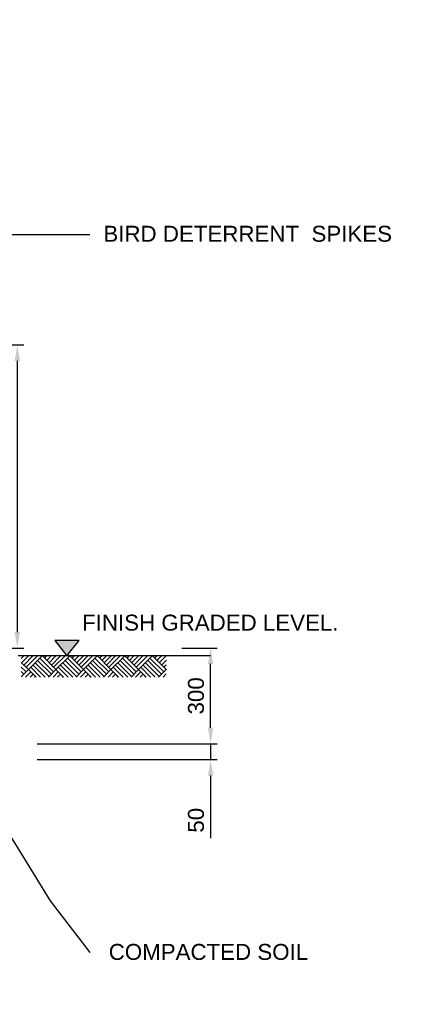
# Model space of a CAD drawing. Header units: metres. Extents: x -4024927 to 10167049, y -539908 to 13839353.
# Tile 94 of 211: x 1376368 to 1377607, y -66228 to -63141. Entities that reach past the tile are written whole.
import ezdxf

# ---------------------------------------------------------------- set-up
doc = ezdxf.new("R2010")
doc.units = ezdxf.units.M
doc.linetypes.add('CONTIUOUS', pattern=[0])
for name, color, linetype in [('C-ANNO-DIMS', 1, 'Continuous'), ('DIM', 1, 'Continuous'), ('E-ANNO-TEXT-07CN', 7, 'Continuous'), ('E-DETL-GRPH-07CN', 2, 'Continuous'), ('EL-AGLI-EQUP-PAPI-N-RefEdit0', 1, 'CONTIUOUS'), ('Hatch', 252, 'Continuous'), ('S-DIM', 1, 'Continuous'), ('s-text', 2, 'Continuous')]:
    doc.layers.add(name, color=color, linetype=linetype)
doc.styles.add('Arial', font='arial.ttf')
doc.styles.add('ROMANS', font='romans.shx', dxfattribs={"width": 0.8})
doc.styles.get("Standard").update_dxf_attribs({"font": 'arial.ttf'})
doc.dimstyles.new('DIM20-1$7', dxfattribs={"dimscale": 0.2, "dimtxt": 0.225, "dimasz": 0.2, "dimexe": 0.1, "dimexo": 0.05, "dimgap": 0.08, "dimtad": 1, "dimdec": 0, "dimlfac": 1000, "dimzin": 0, "dimdsep": 46, "dimtxsty": 'ROMANS', "dimblk": 'ARCHTICK', "dimcen": 0.09, "dimdle": 0.1, "dimclrd": 1, "dimclre": 1, "dimclrt": 2, "dimadec": 0, "dimazin": 0, "dimtfac": 1, "dimtdec": 0, "dimtix": 1, "dimtmove": 2, "dimatfit": 2, "dimfxl": 1, "dimtolj": 1, "dimtzin": 0, "dimlwd": -1, "dimlwe": -1, "dimarcsym": 0})
doc.dimstyles.new('WSA_Dim-20', dxfattribs={"dimscale": 20, "dimtxt": 3.5, "dimasz": 3, "dimexe": 1, "dimexo": 3, "dimgap": 1, "dimtad": 1, "dimdec": 0, "dimrnd": 1, "dimzin": 0, "dimdsep": 46, "dimtxsty": 'Arial', "dimcen": 0, "dimclrd": 1, "dimclre": 8, "dimclrt": 2, "dimadec": 3, "dimazin": 0, "dimtfac": 0.3333, "dimtdec": 0, "dimtix": 1, "dimtmove": 0, "dimatfit": 3, "dimfxl": 5, "dimtfill": 1, "dimtolj": 1, "dimtzin": 0, "dimarcsym": 1})

# ---------------------------------------------------------------- blocks, each defined once
blk = doc.blocks.new('A$C131A5EF8')
at = {"layer": 'S-DIM', "ltscale": 0.05}
blk.add_hatch(color=256, dxfattribs=at).paths.add_polyline_path([(0.0386, 0.048), (-0.0386, 0.048), (0, 0)])
at = {"layer": 'E-ANNO-TEXT-07CN', "color": 8}
blk.add_lwpolyline([(0, 0), (0.0386, 0.048), (-0.0386, 0.048)], close=True, dxfattribs=at)
blk = doc.blocks.new('_ArchTick')
at = {"color": 0, "linetype": 'ByBlock', "const_width": 0.15}
blk.add_lwpolyline([(-0.5, -0.5), (0.5, 0.5)], dxfattribs=at)
blk = doc.blocks.new('*D1215')
at = {"layer": 'C-ANNO-DIMS', "color": 8, "lineweight": -2, "transparency": 16777216}
for p, q in [((1376876.1, -65110.7), (1376986.1, -65110.7)), ((1376522.9, -65410.7), (1376986.1, -65410.7))]:
    blk.add_line(p, q, dxfattribs=at)
at = {"layer": 'C-ANNO-DIMS', "color": 1, "lineweight": -2, "transparency": 16777216}
blk.add_line((1376966.1, -65360.7), (1376966.1, -65160.7), dxfattribs=at)
at = {"layer": 'C-ANNO-DIMS', "color": 1, "transparency": 16777216}
for points in [[(1376957.7, -65160.7), (1376974.4, -65160.7), (1376966.1, -65110.7)], [(1376957.7, -65360.7), (1376974.4, -65360.7), (1376966.1, -65410.7)]]:
    blk.add_solid(points, dxfattribs=at)
at = {"layer": 'Defpoints', "color": 0, "transparency": 16777216}
for p in [(1376816.1, -65110.7), (1376966.1, -65110.7), (1376462.9, -65410.7)]:
    blk.add_point(p, dxfattribs=at)
at = {"layer": 'C-ANNO-DIMS', "color": 2, "transparency": 16777216, "insert": (1376920.5, -65260.7), "char_height": 50, "attachment_point": 5, "rotation": 90, "style": 'Arial', "bg_fill": 3, "box_fill_scale": 1.1, "bg_fill_color": 256, "bg_fill_true_color": 13158600, "bg_fill_transparency": 0}
blk.add_mtext('\\A1;300', dxfattribs=at)
blk = doc.blocks.new('*D1216')
at = {"layer": 'C-ANNO-DIMS', "color": 1, "lineweight": -2, "transparency": 16777216}
for p, q in [((1376966.1, -65360.7), (1376966.1, -65310.7)), ((1376966.1, -65410.7), (1376966.1, -65460.7)), ((1376966.1, -65510.7), (1376966.1, -65706.4))]:
    blk.add_line(p, q, dxfattribs=at)
at = {"layer": 'C-ANNO-DIMS', "color": 8, "lineweight": -2, "transparency": 16777216}
for p, q in [((1376422.9, -65410.7), (1376986.1, -65410.7)), ((1376422.9, -65460.7), (1376986.1, -65460.7))]:
    blk.add_line(p, q, dxfattribs=at)
at = {"layer": 'C-ANNO-DIMS', "color": 1, "transparency": 16777216}
for points in [[(1376957.7, -65360.7), (1376974.4, -65360.7), (1376966.1, -65410.7)], [(1376957.7, -65510.7), (1376974.4, -65510.7), (1376966.1, -65460.7)]]:
    blk.add_solid(points, dxfattribs=at)
at = {"layer": 'Defpoints', "color": 0, "transparency": 16777216}
for p in [(1376362.9, -65410.7), (1376362.9, -65460.7), (1376966.1, -65460.7)]:
    blk.add_point(p, dxfattribs=at)
at = {"layer": 'C-ANNO-DIMS', "color": 2, "transparency": 16777216, "insert": (1376920.5, -65650.7), "char_height": 50, "attachment_point": 5, "rotation": 90, "style": 'Arial', "bg_fill": 3, "box_fill_scale": 1.1, "bg_fill_color": 256, "bg_fill_true_color": 13158600, "bg_fill_transparency": 0}
blk.add_mtext('\\A1;50', dxfattribs=at)
blk = doc.blocks.new('*D1248')
at = {"layer": 'C-ANNO-DIMS', "color": 8, "lineweight": -2, "transparency": 16777216}
for p, q in [((1376319.3, -64160.7), (1376380.5, -64160.7)), ((1376140.5, -65110.7), (1376380.5, -65110.7))]:
    blk.add_line(p, q, dxfattribs=at)
at = {"layer": 'C-ANNO-DIMS', "color": 1, "lineweight": -2, "transparency": 16777216}
blk.add_line((1376360.5, -64210.7), (1376360.5, -65060.7), dxfattribs=at)
at = {"layer": 'C-ANNO-DIMS', "color": 1, "transparency": 16777216}
for points in [[(1376352.2, -64210.7), (1376368.9, -64210.7), (1376360.5, -64160.7)], [(1376352.2, -65060.7), (1376368.9, -65060.7), (1376360.5, -65110.7)]]:
    blk.add_solid(points, dxfattribs=at)
at = {"layer": 'Defpoints', "color": 0, "transparency": 16777216}
for p in [(1376259.3, -64160.7), (1376080.5, -65110.7), (1376360.5, -65110.7)]:
    blk.add_point(p, dxfattribs=at)
at = {"layer": 'C-ANNO-DIMS', "color": 2, "transparency": 16777216, "insert": (1376315, -64635.7), "char_height": 50, "attachment_point": 5, "rotation": 90, "style": 'Arial', "bg_fill": 3, "box_fill_scale": 1.1, "bg_fill_color": 256, "bg_fill_true_color": 13158600, "bg_fill_transparency": 0}
blk.add_mtext('\\A1;950', dxfattribs=at)

msp = doc.modelspace()

# ---------------------------------------------------------------- hatches: boundary and pattern name
at = {"layer": 'Hatch'}
h = msp.add_hatch(dxfattribs=at)
h.set_pattern_fill('AR-PARQ1', color=256, scale=0.2, angle=45, style=0)
h.set_pattern_definition([(45, (72235788.685, -45088073.25), (86.210458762, 5e-14), [60.96, -60.96]), (45, (72235781.5, -45088066.065), (86.210458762, 5e-14), [60.96, -60.96]), (45, (72235774.317, -45088058.88), (86.210458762, 5e-14), [60.96, -60.96]), (45, (72235767.13, -45088051.697), (86.210458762, 5e-14), [60.96, -60.96]), (45, (72235759.95, -45088044.51), (86.210458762, 5e-14), [60.96, -60.96]), (45, (72235752.764, -45088037.33), (86.210458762, 5e-14), [60.96, -60.96]), (45, (72235745.58, -45088030.144), (86.210458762, 5e-14), [60.96, -60.96]), (135, (72235831.79, -45088030.144), (-86.210458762, -5e-14), [60.96, -60.96]), (135, (72235838.975, -45088022.96), (-86.210458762, -5e-14), [60.96, -60.96]), (135, (72235846.16, -45088015.776), (-86.210458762, -5e-14), [60.96, -60.96]), (135, (72235853.343, -45088008.59), (-86.210458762, -5e-14), [60.96, -60.96]), (135, (72235860.53, -45088001.41), (-86.210458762, -5e-14), [60.96, -60.96]), (135, (72235867.71, -45087994.223), (-86.210458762, -5e-14), [60.96, -60.96]), (135, (72235874.896, -45087987.04), (-86.210458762, -5e-14), [60.96, -60.96])])
h.paths.add_polyline_path([(1376372.94, -65202.06), (1376372.94, -65135.66), (1376827.62, -65135.66), (1376827.62, -65202.06)])

# ---------------------------------------------------------------- linework, layer by layer
at = {"layer": 'E-DETL-GRPH-07CN', "ltscale": 0.5}
msp.add_line((1376966.06, -65135.66), (1376362.94, -65135.66), dxfattribs=at)

# ---------------------------------------------------------------- block references
at = {"layer": 'C-ANNO-DIMS', "xscale": 1000, "yscale": 1000, "zscale": 1000}
msp.add_blockref('A$C131A5EF8', (1376516.1, -65135.66), dxfattribs=at)

# ---------------------------------------------------------------- texts
at = {"layer": 's-text'}
for s, p in [('BIRD DETERRENT  SPIKES ', (1376630.18, -63837.22)), ('FINISH GRADED LEVEL.', (1376563.36, -65056.16)), ('COMPACTED SOIL  ', (1376646.87, -66088.32))]:
    msp.add_text(s, height=50, dxfattribs=at).set_placement(p)

# ---------------------------------------------------------------- dimensions: what is measured, and where the dimension line sits
at = {"layer": 'C-ANNO-DIMS'}
dim = msp.add_linear_dim(base=(1376360.55, -65110.66), p1=(1376259.34, -64160.66), p2=(1376080.53, -65110.66), angle=90, dimstyle='WSA_Dim-20', override={"dimtxt": 2.5, "dimasz": 2.5}, dxfattribs=at)
dim.commit()
dim.dimension.update_dxf_attribs({"geometry": '*D1248', "text_midpoint": (1376315.02, -64635.66)})

# ---------------------------------------------------------------- leaders
msp.add_leader([(1375930.2, -64087.64), (1376198.25, -63814.45), (1376587.73, -63814.45)], dimstyle='WSA_Dim-20', dxfattribs=at)
at = {"layer": 'DIM'}
msp.add_leader([(1376209.26, -65491.78), (1376463.43, -65903.01), (1376587.73, -66064.7)], dimstyle='DIM20-1$7', override={"dimasz": 200, "dimldrblk": 'Dot'}, dxfattribs=at)

# ---------------------------------------------------------------- next in the draw order: dimensions: what is measured, and where the dimension line sits
at = {"layer": 'C-ANNO-DIMS'}
dim = msp.add_linear_dim(base=(1376966.06, -65110.66), p1=(1376462.94, -65410.66), p2=(1376816.12, -65110.66), angle=90, dimstyle='WSA_Dim-20', override={"dimtxt": 2.5, "dimasz": 2.5}, dxfattribs=at)
dim.commit()
dim.dimension.update_dxf_attribs({"geometry": '*D1215', "text_midpoint": (1376920.51, -65260.66)})

# ---------------------------------------------------------------- next in the draw order: dimensions: what is measured, and where the dimension line sits
dim = msp.add_linear_dim(base=(1376966.06, -65460.66), p1=(1376362.94, -65410.66), p2=(1376362.94, -65460.66), angle=90, dimstyle='WSA_Dim-20', override={"dimtxt": 2.5, "dimasz": 2.5}, dxfattribs=at)
dim.commit()
dim.dimension.update_dxf_attribs({"geometry": '*D1216', "text_midpoint": (1376966.06, -65650.67), "dimtype": 160})

# ---------------------------------------------------------------- next in the draw order: linework, layer by layer
at = {"layer": 'EL-AGLI-EQUP-PAPI-N-RefEdit0'}
msp.add_arc((3071061.1, 6743365.78), 7095987.63, 260.537675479, 260.537675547, dxfattribs=at)

doc.saveas('drawing.dxf')
